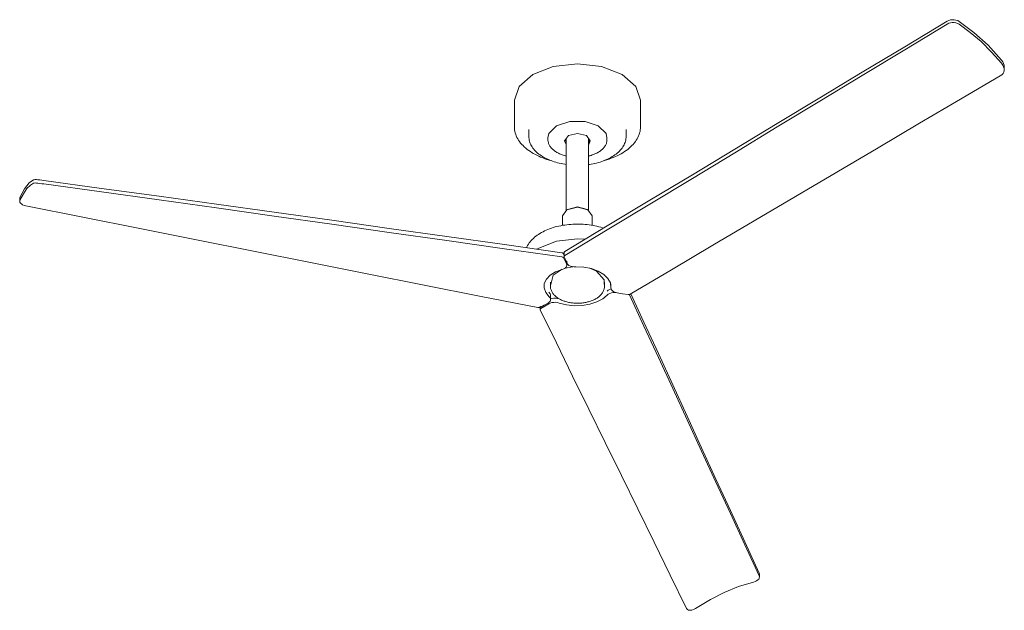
# Model space of a CAD drawing. Header units: millimetres. Extents: x 5694 to 11091, y -2962 to 7544.
# Tile 1 of 3: x 7632 to 8783, y -2962 to -2272. Entities that reach past the tile are written whole.
import ezdxf

# ---------------------------------------------------------------- set-up
doc = ezdxf.new("R2010")
doc.units = ezdxf.units.MM
doc.layers.add('E-LITE-EQPM', color=7, linetype='Continuous', lineweight=20)

# ---------------------------------------------------------------- blocks, each defined once
blk = doc.blocks.new('34100 - 34100 MILOS Black ceiling fan-569089-00 Isometrico PDF')
at = {"layer": 'E-LITE-EQPM', "color": 251, "lineweight": 9, "true_color": 0x5b5b5b}
for p, q in [((2896.9, -2331.3), (2896.9, -2327.3)), ((2324.3, -2366.6), (2324.3, -2397.7)), ((2471.7, -2397.7), (2471.7, -2366.6)), ((2341.2, -2400.9), (2341.2, -2408.8)), ((2454.8, -2408.8), (2454.8, -2400.9)), ((2363.5, -2410.6), (2363.5, -2412.5)), ((2384.8, -2415.5), (2383.5, -2413.3)), ((2385, -2411.3), (2385, -2495.3)), ((2411, -2495.3), (2411, -2411.3)), ((2412.5, -2413.3), (2411.1, -2415.7)), ((2432.5, -2412.5), (2432.5, -2410.6)), ((1746.1, -2481.1), (1746.4, -2480)), ((1746.1, -2481.1), (1746.1, -2484.5)), ((1746.4, -2483.3), (1746.1, -2484.4)), ((2415.4, -2501.5), (2410.3, -2494.4)), ((2380.6, -2501.5), (2380.6, -2512.8)), ((2415.4, -2512.9), (2415.4, -2501.5)), ((2381.8, -2545.8), (2382.5, -2547.3)), ((2382.5, -2544.2), (2382.5, -2549)), ((2385.6, -2559.3), (2385.6, -2554.4)), ((2412.5, -2562.8), (2420.4, -2566.1)), ((2366.4, -2579), (2366.4, -2583.5)), ((2429.7, -2583.5), (2429.7, -2579)), ((2437.1, -2581), (2437.1, -2585.8)), ((2364.6, -2590.9), (2365.1, -2591.3)), ((2366.7, -2599.3), (2366.7, -2594.5)), ((2354.3, -2607.2), (2354.3, -2611)), ((2610.4, -2918.8), (2610.7, -2920)), ((2610.7, -2923.5), (2610.7, -2920.2))]:
    blk.add_line(p, q, dxfattribs=at)
for points in [[(2383.3, -2543.1, 0), (2432.9, -2513.2, 0), (2482.6, -2483.3, 0), (2532.3, -2453.5, 0), (2581.9, -2423.6, 0), (2631.6, -2393.7, 0), (2681.3, -2363.8, 0), (2730.9, -2333.9, 0), (2780.6, -2304, 0), (2830.3, -2274.1, 0)], [(2830.3, -2277.5, 0), (2780.6, -2307.6, 0), (2730.9, -2337.6, 0), (2681.3, -2367.7, 0), (2631.6, -2397.7, 0), (2581.9, -2427.8, 0), (2532.3, -2457.8, 0), (2482.6, -2487.8, 0), (2432.9, -2517.9, 0), (2383.3, -2547.9, 0)], [(2830.3, -2274.1, 0), (2832, -2273.3, 0), (2834, -2272.8, 0), (2836.1, -2272.5, 0), (2838.3, -2272.5, 0), (2840.4, -2272.9, 0), (2842.4, -2273.5, 0), (2844.1, -2274.4, 0)], [(2844.1, -2277.8, 0), (2842.4, -2276.8, 0), (2840.4, -2276.2, 0), (2838.3, -2275.8, 0), (2836.1, -2275.8, 0), (2834, -2276.1, 0), (2832, -2276.7, 0), (2830.3, -2277.5, 0)], [(2844.1, -2274.4, 0), (2861.3, -2287.3, 0), (2878, -2302.4, 0), (2893.8, -2319.6, 0)], [(2893.8, -2323.4, 0), (2882.1, -2310.2, 0), (2869.8, -2298.1, 0), (2857.1, -2287.3, 0), (2844.1, -2277.8, 0)], [(2324.3, -2366.6, 0), (2329.9, -2350.3, 0), (2345.9, -2336.5, 0), (2369.8, -2327.3, 0), (2398, -2324, 0), (2426.2, -2327.3, 0), (2450.1, -2336.5, 0)], [(2893.8, -2319.6, 0), (2895.1, -2321.5, 0), (2896.1, -2323.6, 0), (2896.7, -2325.7, 0), (2896.9, -2327.8, 0)], [(2894.1, -2336.8, 0), (2895.5, -2335.5, 0), (2896.5, -2333.8, 0), (2896.9, -2331.8, 0), (2896.7, -2329.6, 0), (2896.1, -2327.5, 0), (2895.1, -2325.4, 0), (2893.8, -2323.4, 0)], [(2471.7, -2366.6, 0), (2466.1, -2350.3, 0), (2450.1, -2336.5, 0)], [(2459.8, -2593.2, 0), (2508.1, -2564.6, 0), (2556.3, -2536, 0), (2604.6, -2507.5, 0), (2652.8, -2478.9, 0), (2701.1, -2450.4, 0), (2749.3, -2422, 0), (2797.6, -2393.5, 0), (2845.8, -2365.1, 0), (2894.1, -2336.8, 0)], [(2363.5, -2410.6, 0), (2364.7, -2405.5, 0), (2373.6, -2396.5, 0), (2389.1, -2391.4, 0), (2407, -2391.4, 0), (2422.4, -2396.5, 0)], [(2324.3, -2397.7, 0), (2324.4, -2399.4, 0), (2324.6, -2401.2, 0), (2324.9, -2403, 0), (2325.3, -2404.8, 0), (2325.9, -2406.5, 0), (2326.5, -2408.2, 0), (2327.3, -2410, 0), (2328.2, -2411.6, 0), (2329.2, -2413.3, 0), (2330.4, -2414.9, 0), (2331.6, -2416.5, 0), (2332.9, -2418.1, 0), (2334.4, -2419.6, 0), (2335.9, -2421.1, 0), (2337.5, -2422.5, 0), (2339.3, -2423.9, 0), (2341.1, -2425.3, 0), (2343, -2426.6, 0), (2345, -2427.8, 0), (2346.3, -2428.6, 0)], [(2422.4, -2396.5, 0), (2431.4, -2405.5, 0), (2432.5, -2410.6, 0)], [(2471.7, -2397.7, 0), (2471.6, -2399.4, 0), (2471.5, -2401.2, 0), (2471.2, -2403, 0), (2470.7, -2404.8, 0), (2470.2, -2406.5, 0), (2469.5, -2408.2, 0), (2468.7, -2410, 0), (2467.8, -2411.6, 0), (2466.8, -2413.3, 0), (2465.7, -2414.9, 0), (2464.4, -2416.5, 0), (2463.1, -2418.1, 0), (2461.7, -2419.6, 0), (2460.1, -2421.1, 0), (2458.5, -2422.5, 0), (2456.8, -2423.9, 0), (2454.9, -2425.3, 0), (2453, -2426.6, 0), (2451, -2427.8, 0), (2449, -2429, 0), (2446.8, -2430.2, 0), (2444.6, -2431.3, 0), (2442.3, -2432.4, 0), (2439.9, -2433.4, 0), (2437.5, -2434.3, 0), (2435, -2435.2, 0), (2432.4, -2436, 0), (2429.8, -2436.8, 0), (2428.7, -2437.1, 0)], [(2341.2, -2408.8, 0), (2341.3, -2410.2, 0), (2341.4, -2411.6, 0), (2341.6, -2413, 0), (2342, -2414.4, 0), (2342.4, -2415.8, 0), (2342.9, -2417.2, 0), (2343.6, -2418.5, 0), (2344.3, -2419.8, 0), (2345.1, -2421.1, 0), (2345.9, -2422.4, 0), (2346.9, -2423.6, 0), (2347.9, -2424.8, 0), (2349.1, -2426, 0), (2350.3, -2427.2, 0), (2351.5, -2428.3, 0), (2352.9, -2429.4, 0), (2354.3, -2430.4, 0), (2355.8, -2431.4, 0), (2357.3, -2432.4, 0), (2358.3, -2433, 0)], [(2363.5, -2412.5, 0), (2363.5, -2413.4, 0), (2363.6, -2414.3, 0), (2363.8, -2415.1, 0), (2364, -2416, 0), (2364.2, -2416.9, 0), (2364.6, -2417.7, 0), (2365, -2418.6, 0), (2365.4, -2419.4, 0), (2365.9, -2420.2, 0), (2366.4, -2421, 0), (2367, -2421.7, 0), (2367.7, -2422.5, 0), (2368.3, -2423.2, 0), (2369.1, -2423.9, 0), (2369.9, -2424.6, 0), (2370.7, -2425.3, 0), (2371.5, -2425.9, 0), (2372.4, -2426.5, 0), (2373.4, -2427.1, 0), (2374, -2427.5, 0)], [(2384.8, -2418.2, 0), (2383, -2414, 0), (2387.4, -2407.9, 0), (2398, -2405.4, 0), (2408.6, -2407.9, 0)], [(2408.6, -2407.9, 0), (2413, -2414, 0), (2411.2, -2418.2, 0)], [(2454.8, -2408.8, 0), (2454.8, -2410.2, 0), (2454.6, -2411.6, 0), (2454.4, -2413, 0), (2454, -2414.4, 0), (2453.6, -2415.8, 0), (2453.1, -2417.2, 0), (2452.5, -2418.5, 0), (2451.8, -2419.8, 0), (2451, -2421.1, 0), (2450.1, -2422.4, 0), (2449.1, -2423.6, 0), (2448.1, -2424.8, 0), (2447, -2426, 0), (2445.8, -2427.2, 0), (2444.5, -2428.3, 0), (2443.2, -2429.4, 0), (2441.8, -2430.4, 0), (2440.3, -2431.4, 0), (2438.7, -2432.4, 0), (2437.1, -2433.4, 0), (2435.5, -2434.2, 0), (2433.8, -2435.1, 0), (2432, -2435.9, 0), (2430.2, -2436.7, 0), (2428.3, -2437.4, 0), (2426.4, -2438.1, 0), (2424.4, -2438.7, 0), (2422.4, -2439.3, 0), (2420.4, -2439.9, 0), (2418.3, -2440.3, 0), (2416.2, -2440.8, 0), (2414, -2441.2, 0), (2411.9, -2441.5, 0), (2411, -2441.6, 0)], [(2432.5, -2412.5, 0), (2432.5, -2413.4, 0), (2432.4, -2414.3, 0), (2432.3, -2415.1, 0), (2432.1, -2416, 0), (2431.8, -2416.9, 0), (2431.5, -2417.7, 0), (2431.1, -2418.6, 0), (2430.6, -2419.4, 0), (2430.1, -2420.2, 0), (2429.6, -2421, 0), (2429, -2421.7, 0), (2428.4, -2422.5, 0), (2427.7, -2423.2, 0), (2426.9, -2423.9, 0), (2426.2, -2424.6, 0), (2425.4, -2425.3, 0), (2424.5, -2425.9, 0), (2423.6, -2426.5, 0), (2422.7, -2427.1, 0), (2421.7, -2427.7, 0), (2420.7, -2428.2, 0), (2419.6, -2428.7, 0), (2418.5, -2429.2, 0), (2417.4, -2429.7, 0), (2416.3, -2430.1, 0), (2415.1, -2430.5, 0), (2414, -2430.9, 0), (2412.7, -2431.3, 0), (2411.5, -2431.6, 0), (2411, -2431.7, 0)], [(2385, -2431.7, 0), (2384, -2431.5, 0), (2382.7, -2431.1, 0), (2381.5, -2430.8, 0), (2380.3, -2430.4, 0), (2379.2, -2429.9, 0), (2378.1, -2429.5, 0), (2377, -2429, 0), (2375.9, -2428.5, 0), (2374.9, -2428, 0), (2374, -2427.5, 0)], [(2367.5, -2437.1, 0), (2365, -2436.4, 0), (2362.4, -2435.6, 0), (2359.9, -2434.8, 0), (2357.4, -2433.9, 0), (2355, -2432.9, 0), (2352.7, -2431.9, 0), (2350.4, -2430.8, 0), (2348.2, -2429.7, 0), (2346.3, -2428.6, 0)], [(2385, -2441.7, 0), (2383.1, -2441.4, 0), (2381, -2441, 0), (2378.9, -2440.6, 0), (2376.8, -2440.1, 0), (2374.7, -2439.6, 0), (2372.7, -2439, 0), (2370.7, -2438.4, 0), (2368.8, -2437.8, 0), (2366.9, -2437.1, 0), (2365, -2436.3, 0), (2363.2, -2435.5, 0), (2361.5, -2434.7, 0), (2359.8, -2433.8, 0), (2358.3, -2433, 0)], [(1746.4, -2480, 0), (1751.9, -2470.1, 0), (1757.3, -2463.2, 0), (1762.3, -2459.5, 0)], [(1762.3, -2459.5, 0), (1763, -2459.4, 0), (1764.2, -2459.3, 0), (1765.7, -2459.3, 0), (1767.5, -2459.5, 0), (1769.7, -2459.7, 0), (1772.1, -2459.9, 0), (1774.5, -2460.3, 0)], [(1774.5, -2460.3, 0), (1841.7, -2469.5, 0), (1909, -2478.7, 0), (1976.3, -2488.1, 0), (2043.5, -2497.4, 0), (2110.8, -2506.8, 0), (2178, -2516.3, 0), (2245.3, -2525.7, 0), (2312.6, -2535.2, 0), (2379.8, -2544.7, 0)], [(1762.3, -2463.4, 0), (1758.6, -2465.6, 0), (1754.6, -2469.7, 0), (1750.5, -2475.7, 0), (1746.4, -2483.3, 0)], [(1774.5, -2464.3, 0), (1772, -2464, 0), (1769.7, -2463.7, 0), (1767.5, -2463.5, 0), (1765.6, -2463.3, 0), (1764.1, -2463.2, 0), (1763, -2463.3, 0), (1762.3, -2463.4, 0)], [(2379.8, -2549.6, 0), (2312.6, -2540, 0), (2245.3, -2530.4, 0), (2178, -2520.9, 0), (2110.8, -2511.4, 0), (2043.5, -2501.9, 0), (1976.3, -2492.4, 0), (1909, -2483, 0), (1841.7, -2473.6, 0), (1774.5, -2464.3, 0)], [(1746.1, -2484.5, 0), (1746.3, -2485.5, 0), (1747, -2486.6, 0), (1748.1, -2487.7, 0), (1749.5, -2488.6, 0), (1751.3, -2489.4, 0), (1753.4, -2489.9, 0)], [(1753.4, -2489.9, 0), (1819.9, -2503.1, 0), (1886.4, -2516.4, 0), (1952.9, -2529.6, 0), (2019.4, -2542.8, 0), (2085.9, -2556, 0), (2152.4, -2569.2, 0), (2218.9, -2582.4, 0), (2285.4, -2595.6, 0), (2351.9, -2608.8, 0)], [(2380.6, -2501.5, 0), (2385.7, -2494.4, 0), (2398, -2491.4, 0), (2410.3, -2494.4, 0)], [(2386.2, -2494, 0), (2398, -2491.2, 0), (2409.8, -2494, 0)], [(2338.4, -2538.9, 0), (2339, -2537.6, 0), (2339.8, -2536.1, 0), (2340.7, -2534.7, 0), (2341.6, -2533.2, 0), (2342.7, -2531.8, 0), (2343.9, -2530.5, 0), (2345.1, -2529.1, 0), (2346.5, -2527.9, 0), (2347.9, -2526.6, 0), (2349.3, -2525.4, 0), (2350.9, -2524.3, 0), (2352.5, -2523.2, 0), (2354.2, -2522.1, 0), (2355.9, -2521.1, 0), (2357.8, -2520.1, 0), (2359.6, -2519.2, 0), (2361.5, -2518.3, 0), (2363.5, -2517.5, 0), (2365.5, -2516.7, 0), (2367.6, -2516, 0), (2369.7, -2515.3, 0), (2371.9, -2514.6, 0), (2374.1, -2514.1, 0), (2376.3, -2513.5, 0), (2378.6, -2513.1, 0), (2380.8, -2512.6, 0), (2383.2, -2512.3, 0), (2385.5, -2511.9, 0), (2387.8, -2511.7, 0), (2390.2, -2511.5, 0), (2392.6, -2511.3, 0), (2395, -2511.2, 0), (2397.4, -2511.2, 0), (2399.8, -2511.2, 0), (2402.2, -2511.3, 0), (2404.5, -2511.4, 0), (2406.9, -2511.6, 0), (2409.3, -2511.8, 0), (2411.6, -2512.1, 0), (2413.9, -2512.4, 0), (2416.2, -2512.8, 0), (2418.5, -2513.3, 0), (2420.8, -2513.8, 0), (2423, -2514.3, 0), (2425.2, -2514.9, 0), (2427.3, -2515.6, 0), (2428.4, -2516, 0)], [(2350.6, -2540.5, 0), (2352.8, -2539.2, 0), (2373.5, -2531.2, 0), (2398, -2528.4, 0), (2406.9, -2528.8, 0)], [(2382.5, -2544.3, 0), (2382.5, -2544, 0), (2382.7, -2543.6, 0), (2382.9, -2543.3, 0), (2383.3, -2543.1, 0)], [(2379.8, -2544.7, 0), (2380.4, -2544.8, 0), (2380.8, -2545, 0), (2381.3, -2545.2, 0), (2381.6, -2545.5, 0), (2381.8, -2545.8, 0)], [(2381.8, -2550.7, 0), (2381.6, -2550.4, 0), (2381.3, -2550.1, 0), (2380.8, -2549.9, 0), (2380.4, -2549.7, 0), (2379.8, -2549.6, 0)], [(2385.2, -2557.8, 0), (2383.5, -2554.2, 0), (2381.8, -2550.7, 0)], [(2383.3, -2547.9, 0), (2382.9, -2548.2, 0), (2382.7, -2548.5, 0), (2382.5, -2548.8, 0), (2382.5, -2549.1, 0), (2382.6, -2549.4, 0)], [(2382.6, -2549.4, 0), (2384.3, -2553.2, 0), (2386, -2557, 0)], [(2365.1, -2596.1, 0), (2361, -2591.2, 0), (2359, -2585.8, 0), (2359.2, -2580.5, 0), (2361.7, -2575.4, 0), (2366.2, -2570.9, 0), (2372.5, -2567.1, 0), (2380.2, -2564.2, 0)], [(2366.8, -2581.9, 0), (2369.8, -2570.8, 0), (2380, -2564, 0)], [(2380.2, -2564.2, 0), (2382.1, -2563.5, 0), (2383.6, -2562.6, 0), (2384.7, -2561.6, 0), (2385.4, -2560.4, 0), (2385.6, -2559.1, 0), (2385.2, -2557.8, 0)], [(2382.6, -2563.1, 0), (2383.7, -2562.8, 0), (2392.7, -2561, 0)], [(2386, -2557, 0), (2386.8, -2558.3, 0), (2388.1, -2559.4, 0), (2389.7, -2560.2, 0), (2391.7, -2560.9, 0), (2393.9, -2561.2, 0), (2396.1, -2561.3, 0)], [(2396.1, -2561.3, 0), (2405.4, -2561.5, 0), (2414.3, -2563.1, 0), (2422.3, -2566, 0), (2428.9, -2569.9, 0), (2433.7, -2574.7, 0), (2436.5, -2580, 0), (2437.1, -2585.5, 0)], [(2420.4, -2566.1, 0), (2429.3, -2576.2, 0), (2429.3, -2581.9, 0)], [(2366.4, -2583.5, 0), (2366.4, -2584.4, 0), (2366.5, -2585.3, 0), (2366.7, -2586.3, 0), (2366.9, -2587.2, 0), (2367.2, -2588.1, 0), (2367.5, -2588.9, 0), (2367.9, -2589.8, 0), (2368.4, -2590.6, 0), (2368.8, -2591.4, 0), (2369.4, -2592.2, 0), (2370, -2593, 0), (2370.6, -2593.7, 0), (2371.3, -2594.4, 0), (2372, -2595.1, 0), (2372.7, -2595.8, 0), (2373.5, -2596.4, 0), (2374.3, -2597, 0), (2375.1, -2597.6, 0), (2376, -2598.1, 0), (2376.6, -2598.4, 0)], [(2429.7, -2583.5, 0), (2429.6, -2584.4, 0), (2429.5, -2585.3, 0), (2429.4, -2586.3, 0), (2429.1, -2587.2, 0), (2428.9, -2588.1, 0), (2428.5, -2588.9, 0), (2428.1, -2589.8, 0), (2427.7, -2590.6, 0), (2427.2, -2591.4, 0), (2426.6, -2592.2, 0), (2426.1, -2593, 0), (2425.4, -2593.7, 0), (2424.8, -2594.4, 0), (2424.1, -2595.1, 0), (2423.3, -2595.8, 0), (2422.5, -2596.4, 0), (2421.7, -2597, 0), (2420.9, -2597.6, 0), (2420, -2598.1, 0), (2419.1, -2598.6, 0), (2418.2, -2599.1, 0), (2417.2, -2599.6, 0), (2416.3, -2600.1, 0), (2415.3, -2600.5, 0), (2414.2, -2600.9, 0), (2413.2, -2601.2, 0), (2412.1, -2601.6, 0), (2411, -2601.9, 0), (2409.9, -2602.2, 0), (2408.8, -2602.5, 0), (2407.7, -2602.7, 0), (2406.6, -2602.9, 0), (2405.4, -2603.1, 0), (2404.2, -2603.3, 0), (2403.1, -2603.4, 0), (2401.9, -2603.5, 0), (2400.7, -2603.6, 0), (2399.5, -2603.6, 0), (2398.3, -2603.6, 0), (2397.1, -2603.6, 0), (2396, -2603.6, 0), (2394.8, -2603.5, 0), (2393.6, -2603.4, 0), (2392.4, -2603.3, 0), (2391.3, -2603.2, 0), (2390.1, -2603, 0), (2388.9, -2602.8, 0), (2387.8, -2602.6, 0), (2386.7, -2602.3, 0), (2385.6, -2602.1, 0), (2384.5, -2601.8, 0), (2383.4, -2601.4, 0), (2382.4, -2601.1, 0), (2381.3, -2600.7, 0), (2380.3, -2600.3, 0), (2379.3, -2599.9, 0), (2378.3, -2599.4, 0), (2377.4, -2598.9, 0), (2376.6, -2598.4, 0)], [(2432.9, -2589.4, 0), (2434.1, -2588.3, 0), (2435.8, -2587.5, 0), (2437.3, -2586.9, 0)], [(2437.1, -2585.5, 0), (2437.3, -2586.9, 0), (2437.9, -2588.1, 0), (2439, -2589.3, 0), (2440.5, -2590.2, 0), (2442.4, -2591, 0), (2444.4, -2591.5, 0)], [(2363.7, -2603.4, 0), (2365.1, -2602.4, 0), (2366.1, -2601.2, 0), (2366.6, -2599.9, 0), (2366.6, -2598.6, 0), (2366.1, -2597.3, 0), (2365.1, -2596.1, 0)], [(2365.1, -2591.3, 0), (2366.1, -2592.5, 0), (2366.6, -2593.8, 0), (2366.6, -2595.1, 0)], [(2366.6, -2598.4, 0), (2368.1, -2598, 0), (2370.3, -2597.7, 0), (2372.5, -2597.7, 0), (2374.7, -2598, 0), (2376.6, -2598.4, 0)], [(2432.9, -2594.2, 0), (2427.6, -2598.6, 0), (2420.7, -2602.1, 0), (2412.5, -2604.8, 0), (2403.5, -2606.3, 0), (2394.2, -2606.5, 0), (2385.1, -2605.6, 0), (2376.7, -2603.4, 0)], [(2443.4, -2591.2, 0), (2442.1, -2591.1, 0), (2439.9, -2591.3, 0), (2437.7, -2591.6, 0), (2435.8, -2592.3, 0), (2434.1, -2593.2, 0), (2432.9, -2594.2, 0)], [(2444.4, -2591.5, 0), (2450.8, -2592.5, 0), (2457.2, -2593.6, 0)], [(2457.2, -2593.6, 0), (2457.7, -2593.6, 0), (2458.3, -2593.6, 0), (2458.9, -2593.5, 0), (2459.4, -2593.4, 0), (2459.8, -2593.2, 0)], [(2458.9, -2594, 0), (2458.7, -2593.8, 0), (2458.5, -2593.6, 0)], [(2610.4, -2922.2, 0), (2593.6, -2885.7, 0), (2576.7, -2849.3, 0), (2559.9, -2812.8, 0), (2543.1, -2776.4, 0), (2526.2, -2739.9, 0), (2509.4, -2703.4, 0), (2492.6, -2667, 0), (2475.7, -2630.5, 0), (2458.9, -2594, 0)], [(2460.5, -2592.8, 0), (2475.7, -2625.8, 0), (2492.6, -2662.5, 0), (2509.4, -2699.1, 0), (2526.2, -2735.7, 0), (2543.1, -2772.4, 0), (2559.9, -2809, 0), (2576.7, -2845.6, 0), (2593.6, -2882.2, 0), (2610.4, -2918.8, 0)], [(2351.9, -2608.8, 0), (2352.4, -2608.8, 0), (2353, -2608.8, 0), (2353.5, -2608.8, 0), (2354, -2608.6, 0), (2354.4, -2608.5, 0)], [(2355.1, -2609.8, 0), (2354.7, -2610.1, 0), (2354.5, -2610.4, 0), (2354.3, -2610.7, 0), (2354.3, -2611.1, 0), (2354.4, -2611.4, 0)], [(2354.4, -2608.5, 0), (2359.1, -2605.9, 0), (2363.7, -2603.4, 0)], [(2354.4, -2611.4, 0), (2373.4, -2650, 0), (2392.4, -2688.7, 0), (2411.4, -2727.4, 0), (2430.5, -2766.2, 0), (2449.5, -2804.9, 0), (2468.5, -2843.7, 0), (2487.5, -2882.6, 0), (2506.5, -2921.4, 0), (2525.5, -2960.3, 0)], [(2364.4, -2604.3, 0), (2359.7, -2607, 0), (2355.1, -2609.8, 0)], [(2376.7, -2603.4, 0), (2374.7, -2602.8, 0), (2372.5, -2602.5, 0), (2370.3, -2602.6, 0), (2368.1, -2602.9, 0), (2366.1, -2603.5, 0), (2364.4, -2604.3, 0)], [(2603.6, -2929.4, 0), (2605.6, -2928.8, 0), (2607.3, -2927.9, 0), (2608.8, -2926.9, 0), (2609.9, -2925.8, 0), (2610.5, -2924.6, 0), (2610.7, -2923.3, 0), (2610.4, -2922.2, 0)], [(2538, -2959.1, 0), (2553.4, -2949.7, 0), (2569.6, -2941.5, 0), (2586.4, -2934.7, 0), (2603.6, -2929.4, 0)], [(2525.5, -2960.3, 0), (2526.5, -2961.5, 0), (2527.9, -2962.2, 0), (2529.7, -2962.3, 0), (2531.7, -2962, 0), (2533.8, -2961.3, 0), (2535.9, -2960.4, 0), (2538, -2959.1, 0)]]:
    blk.add_polyline3d(points, dxfattribs=at)

msp = doc.modelspace()

# ---------------------------------------------------------------- block references
at = {"layer": 'E-LITE-EQPM', "color": 251, "lineweight": 9, "true_color": 0x5b5b5b}
msp.add_blockref('34100 - 34100 MILOS Black ceiling fan-569089-00 Isometrico PDF', (5885.9, 0), dxfattribs=at)

doc.saveas('drawing.dxf')
